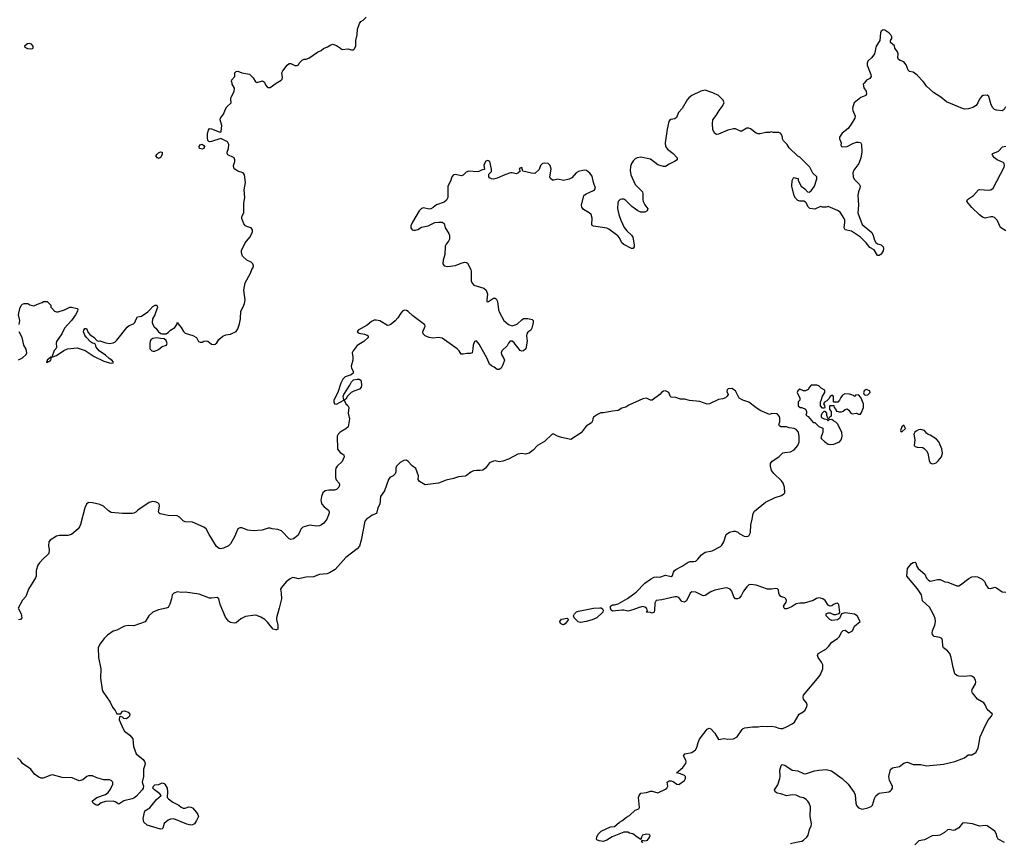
# Model space of a CAD drawing. Header units: inches. Extents: x 2106670 to 2322961, y 36024 to 224899.
# Tile 47 of 256: x 2176002 to 2186412, y 71976 to 80670. Entities that reach past the tile are written whole.
import ezdxf

# ---------------------------------------------------------------- set-up
doc = ezdxf.new("R2010")
doc.units = ezdxf.units.IN
doc.header["$MEASUREMENT"] = 0
for name, color, linetype in [('C1077', 7, 'Continuous'), ('C1078', 7, 'Continuous'), ('C1087', 7, 'Continuous'), ('C1088', 7, 'Continuous')]:
    doc.layers.add(name, color=color, linetype=linetype)

msp = doc.modelspace()

# ---------------------------------------------------------------- linework, layer by layer
at = {"layer": 'C1077', "color": 5}
for points, elevation in [([(2175995, 77450), (2176002, 77490), (2175989, 77550), (2176003, 77617), (2176018, 77650), (2176030, 77662), (2176049, 77671), (2176088, 77672), (2176110, 77658), (2176150, 77645), (2176190, 77665), (2176239, 77681), (2176252, 77692), (2176294, 77690), (2176332, 77652), (2176332, 77630), (2176340, 77620), (2176370, 77591), (2176390, 77581), (2176410, 77583), (2176477, 77603), (2176532, 77632), (2176550, 77632), (2176610, 77616), (2176615, 77610), (2176613, 77590), (2176591, 77549), (2176550, 77492), (2176475, 77410), (2176447, 77350), (2176391, 77270), (2176386, 77250), (2176391, 77210), (2176383, 77190), (2176368, 77172), (2176342, 77102), (2176390, 77122), (2176467, 77173), (2176508, 77192), (2176610, 77201), (2176694, 77174), (2176790, 77112), (2176890, 77060), (2176950, 77042), (2176970, 77039), (2176990, 77045), (2176992, 77050), (2176976, 77070), (2176949, 77089), (2176910, 77126), (2176842, 77170), (2176810, 77210), (2176808, 77228), (2176800, 77240), (2176788, 77248), (2176770, 77250), (2176750, 77264), (2176708, 77310), (2176690, 77335), (2176677, 77370), (2176680, 77390), (2176690, 77405), (2176710, 77407), (2176725, 77365), (2176742, 77342), (2176791, 77310), (2176818, 77278), (2176830, 77271), (2176850, 77277), (2176914, 77254), (2176950, 77247), (2176990, 77255), (2177010, 77264), (2177030, 77284), (2177138, 77422), (2177161, 77439), (2177204, 77456), (2177221, 77470), (2177234, 77506), (2177249, 77531), (2177290, 77536), (2177356, 77584), (2177378, 77602), (2177410, 77639), (2177434, 77654), (2177453, 77653), (2177459, 77630), (2177431, 77550), (2177407, 77510), (2177401, 77470), (2177408, 77448), (2177424, 77424), (2177441, 77410), (2177471, 77371), (2177495, 77355), (2177510, 77351), (2177549, 77351), (2177574, 77366), (2177598, 77390), (2177643, 77417), (2177665, 77450), (2177670, 77474), (2177677, 77457), (2177710, 77418), (2177734, 77374), (2177750, 77358), (2177831, 77331), (2177870, 77311), (2177892, 77270), (2177910, 77261), (2177930, 77261), (2177950, 77271), (2177977, 77277), (2177990, 77272), (2178030, 77241), (2178050, 77236), (2178070, 77241), (2178086, 77254), (2178109, 77290), (2178150, 77325), (2178182, 77338), (2178232, 77348), (2178290, 77373), (2178310, 77403), (2178325, 77455), (2178336, 77510), (2178341, 77590), (2178365, 77635), (2178378, 77670), (2178385, 77710), (2178370, 77810), (2178385, 77890), (2178442, 77990), (2178457, 78030), (2178470, 78050), (2178473, 78070), (2178466, 78090), (2178450, 78107), (2178403, 78130), (2178357, 78170), (2178346, 78206), (2178348, 78230), (2178387, 78310), (2178434, 78370), (2178458, 78410), (2178465, 78430), (2178464, 78450), (2178450, 78469), (2178410, 78479), (2178389, 78490), (2178372, 78512), (2178352, 78570), (2178349, 78590), (2178372, 78630), (2178372, 78730), (2178382, 78790), (2178377, 78870), (2178388, 78950), (2178378, 79030), (2178366, 79050), (2178310, 79068), (2178278, 79090), (2178265, 79105), (2178264, 79130), (2178275, 79170), (2178275, 79190), (2178269, 79209), (2178250, 79222), (2178215, 79235), (2178203, 79243), (2178196, 79256), (2178195, 79270), (2178209, 79310), (2178212, 79350), (2178198, 79378), (2178130, 79413), (2178030, 79384), (2178010, 79380), (2178002, 79382), (2177992, 79392), (2177986, 79426), (2177989, 79468), (2177998, 79502), (2178010, 79520), (2178030, 79518), (2178110, 79485), (2178130, 79481), (2178133, 79487), (2178140, 79550), (2178122, 79610), (2178126, 79630), (2178157, 79670), (2178177, 79723), (2178192, 79748), (2178238, 79790), (2178234, 79830), (2178239, 79850), (2178269, 79911), (2178273, 79947), (2178249, 79990), (2178247, 80000)], 20), ([(2178595, 80000), (2178602, 79982), (2178620, 79960), (2178630, 79953), (2178650, 79952), (2178715, 80000)], 20), ([(2180000, 77518), (2179973, 77487), (2179930, 77452), (2179910, 77443), (2179890, 77439), (2179810, 77488), (2179770, 77495), (2179750, 77493), (2179720, 77480), (2179677, 77443), (2179582, 77390), (2179571, 77370), (2179590, 77358), (2179648, 77348), (2179676, 77336), (2179685, 77330), (2179686, 77310), (2179641, 77270), (2179570, 77225), (2179527, 77170), (2179517, 77150), (2179524, 77104), (2179523, 77070), (2179508, 77008), (2179510, 76988), (2179530, 76950), (2179526, 76934), (2179505, 76915), (2179443, 76897), (2179417, 76870), (2179397, 76830), (2179364, 76730), (2179325, 76650), (2179323, 76630), (2179330, 76611), (2179353, 76607), (2179428, 76650), (2179423, 76690), (2179430, 76710), (2179494, 76806), (2179510, 76842), (2179530, 76862), (2179570, 76870), (2179590, 76870), (2179603, 76863), (2179613, 76850), (2179617, 76803), (2179613, 76787), (2179596, 76764), (2179535, 76745), (2179507, 76730), (2179468, 76692), (2179450, 76658), (2179434, 76650), (2179451, 76611), (2179470, 76592), (2179483, 76570), (2179475, 76510), (2179488, 76450), (2179474, 76366), (2179450, 76345), (2179390, 76312), (2179369, 76291), (2179360, 76270), (2179363, 76130), (2179390, 76096), (2179428, 76070), (2179434, 76050), (2179410, 75999), (2179357, 75950), (2179344, 75930), (2179340, 75910), (2179341, 75830), (2179348, 75808), (2179379, 75770), (2179383, 75750), (2179375, 75730), (2179350, 75705), (2179330, 75698), (2179270, 75697), (2179232, 75690), (2179207, 75670), (2179194, 75630), (2179187, 75590), (2179190, 75574), (2179198, 75550), (2179220, 75520), (2179267, 75487), (2179274, 75470), (2179273, 75453), (2179251, 75390), (2179217, 75350), (2179194, 75330), (2179170, 75320), (2179136, 75316), (2179070, 75329), (2178995, 75305), (2178974, 75286), (2178961, 75250), (2178941, 75219), (2178896, 75184), (2178870, 75177), (2178850, 75184), (2178770, 75267), (2178730, 75281), (2178670, 75289), (2178650, 75297), (2178630, 75297), (2178564, 75276), (2178470, 75268), (2178415, 75275), (2178350, 75299), (2178330, 75299), (2178310, 75288), (2178274, 75206), (2178230, 75130), (2178210, 75110), (2178156, 75084), (2178130, 75077), (2178110, 75081), (2178084, 75104), (2178004, 75230), (2177972, 75290), (2177950, 75308), (2177830, 75358), (2177750, 75363), (2177730, 75375), (2177690, 75414), (2177666, 75426), (2177570, 75431), (2177486, 75446), (2177476, 75456), (2177469, 75470), (2177480, 75530), (2177478, 75550), (2177464, 75564), (2177436, 75576), (2177410, 75578), (2177370, 75568), (2177250, 75487), (2177230, 75465), (2177210, 75454), (2177190, 75451), (2177090, 75452), (2176970, 75463), (2176940, 75480), (2176888, 75528), (2176850, 75547), (2176770, 75564), (2176730, 75566), (2176710, 75550), (2176691, 75510), (2176646, 75334), (2176636, 75310), (2176620, 75290), (2176550, 75229), (2176510, 75218), (2176421, 75219), (2176390, 75212), (2176325, 75170), (2176309, 75151), (2176307, 75110), (2176315, 75070), (2176310, 75030), (2176294, 75010), (2176250, 74973), (2176210, 74930), (2176194, 74906), (2176176, 74850), (2176176, 74790), (2176169, 74770), (2176096, 74650), (2176066, 74574), (2176030, 74536), (2175986, 74450), (2176019, 74390), (2176025, 74350), (2176011, 74330), (2175990, 74329)], 20), ([(2175990, 77076), (2176030, 77096), (2176069, 77130), (2176077, 77150), (2176069, 77189), (2176044, 77230), (2176029, 77310), (2175995, 77370)], 20), ([(2180000, 75965), (2179985, 75950), (2179978, 75930), (2179978, 75890), (2179971, 75870), (2179950, 75850), (2179916, 75830), (2179901, 75810), (2179859, 75690), (2179817, 75630), (2179811, 75550), (2179788, 75510), (2179776, 75450), (2179730, 75432), (2179710, 75419), (2179669, 75390), (2179652, 75370), (2179613, 75170), (2179593, 75107), (2179570, 75076), (2179450, 74986), (2179339, 74861), (2179277, 74823), (2179250, 74812), (2179170, 74805), (2179110, 74782), (2179030, 74778), (2178950, 74762), (2178910, 74772), (2178887, 74773), (2178860, 74760), (2178821, 74730), (2178771, 74670), (2178759, 74650), (2178768, 74610), (2178769, 74550), (2178747, 74450), (2178717, 74350), (2178716, 74330), (2178731, 74270), (2178731, 74230), (2178717, 74223), (2178710, 74221), (2178683, 74230), (2178623, 74303), (2178594, 74330), (2178550, 74356), (2178510, 74373), (2178490, 74376), (2178390, 74364), (2178341, 74339), (2178290, 74295), (2178269, 74291), (2178230, 74300), (2178210, 74314), (2178177, 74357), (2178123, 74490), (2178108, 74548), (2178090, 74565), (2178030, 74556), (2178010, 74558), (2177898, 74598), (2177750, 74618), (2177710, 74617), (2177670, 74622), (2177631, 74610), (2177615, 74590), (2177608, 74550), (2177588, 74492), (2177570, 74459), (2177550, 74450), (2177470, 74432), (2177410, 74407), (2177368, 74370), (2177330, 74305), (2177210, 74265), (2177150, 74268), (2177110, 74261), (2177030, 74219), (2176990, 74209), (2176930, 74164), (2176895, 74130), (2176849, 74071), (2176830, 74030), (2176834, 73930), (2176861, 73810), (2176856, 73710), (2176873, 73590), (2176882, 73570), (2176957, 73457), (2176983, 73403), (2177012, 73370), (2177030, 73334), (2177070, 73334), (2177090, 73362), (2177110, 73366), (2177150, 73353), (2177167, 73330), (2177163, 73310), (2177150, 73294), (2177130, 73282), (2177104, 73284), (2177090, 73298), (2177070, 73306), (2177058, 73302), (2177054, 73270), (2177095, 73175), (2177111, 73151), (2177166, 73110), (2177199, 73070), (2177204, 72990), (2177235, 72910), (2177307, 72850), (2177321, 72830), (2177327, 72810), (2177326, 72790), (2177311, 72749), (2177311, 72670), (2177298, 72610), (2177310, 72570), (2177309, 72550), (2177298, 72530), (2177236, 72464), (2177210, 72443), (2177190, 72434), (2177104, 72416), (2177050, 72379), (2177010, 72405), (2176990, 72410), (2176910, 72407), (2176865, 72395), (2176830, 72369), (2176811, 72369), (2176778, 72390), (2176768, 72410), (2176788, 72430), (2176818, 72450), (2176910, 72483), (2176937, 72503), (2176962, 72538), (2176987, 72590), (2176986, 72610), (2176969, 72630), (2176950, 72635), (2176890, 72636), (2176818, 72658), (2176770, 72677), (2176750, 72680), (2176730, 72678), (2176711, 72670), (2176670, 72637), (2176630, 72627), (2176557, 72657), (2176450, 72662), (2176350, 72689), (2176330, 72687), (2176250, 72655), (2176230, 72653), (2176204, 72663), (2176158, 72698), (2176119, 72750), (2176030, 72809), (2176010, 72839), (2175979, 72870)], 40)]:
    msp.add_lwpolyline(points, dxfattribs=dict(at, elevation=elevation))
for points, elevation in [([(2177930, 79301), (2177904, 79310), (2177901, 79330), (2177910, 79346), (2177930, 79353), (2177950, 79341), (2177956, 79330), (2177950, 79310)], 20), ([(2177470, 79204), (2177458, 79210), (2177442, 79230), (2177454, 79250), (2177470, 79263), (2177490, 79275), (2177510, 79271), (2177510, 79244), (2177490, 79215)], 20), ([(2177450, 77309), (2177410, 77299), (2177390, 77285), (2177380, 77270), (2177377, 77250), (2177379, 77190), (2177398, 77170), (2177410, 77165), (2177430, 77168), (2177470, 77185), (2177510, 77216), (2177555, 77230), (2177561, 77250), (2177559, 77259), (2177550, 77278), (2177530, 77298), (2177490, 77299)], 20), ([(2176330, 77102), (2176292, 77070), (2176294, 77066), (2176290, 77066), (2176285, 77050), (2176290, 77046), (2176302, 77058), (2176310, 77058), (2176330, 77072), (2176339, 77099)], 20), ([(2177750, 72336), (2177790, 72350), (2177810, 72348), (2177830, 72339), (2177873, 72290), (2177885, 72270), (2177891, 72250), (2177873, 72207), (2177849, 72171), (2177830, 72161), (2177810, 72156), (2177768, 72168), (2177630, 72223), (2177598, 72222), (2177570, 72209), (2177530, 72175), (2177516, 72124), (2177510, 72118), (2177490, 72115), (2177350, 72159), (2177314, 72190), (2177307, 72227), (2177325, 72310), (2177379, 72341), (2177450, 72427), (2177498, 72470), (2177484, 72490), (2177426, 72530), (2177410, 72549), (2177417, 72570), (2177430, 72583), (2177472, 72588), (2177510, 72605), (2177530, 72598), (2177538, 72590), (2177561, 72550), (2177566, 72510), (2177562, 72450), (2177575, 72435), (2177622, 72402), (2177685, 72370), (2177708, 72348), (2177730, 72337)], 40)]:
    msp.add_lwpolyline(points, close=True, dxfattribs=dict(at, elevation=elevation))
at = {"layer": 'C1078', "color": 5, "elevation": 20}
for points in [[(2178715, 80000), (2178730, 80011), (2178766, 80030), (2178777, 80043), (2178781, 80059), (2178775, 80110), (2178785, 80130), (2178830, 80191), (2178850, 80206), (2178870, 80206), (2178910, 80185), (2178936, 80184), (2178948, 80192), (2178958, 80210), (2178990, 80242), (2179010, 80252), (2179030, 80252), (2179058, 80262), (2179150, 80326), (2179190, 80346), (2179213, 80367), (2179258, 80382), (2179290, 80405), (2179309, 80411), (2179350, 80398), (2179394, 80370), (2179410, 80354), (2179470, 80362), (2179510, 80352), (2179530, 80352), (2179540, 80360), (2179555, 80390), (2179555, 80450), (2179569, 80511), (2179575, 80570), (2179595, 80630), (2179608, 80650), (2179634, 80666), (2179665, 80695)], [(2178247, 80000), (2178242, 80018), (2178246, 80034), (2178277, 80070), (2178277, 80110), (2178290, 80123), (2178310, 80127), (2178350, 80110), (2178430, 80095), (2178470, 80054), (2178494, 80014), (2178510, 80007), (2178570, 80022), (2178590, 80010), (2178595, 80000)]]:
    msp.add_lwpolyline(points, dxfattribs=at)
at = {"layer": 'C1078', "color": 5, "elevation": 40}
msp.add_lwpolyline([(2176110, 80418), (2176084, 80416), (2176054, 80390), (2176058, 80378), (2176084, 80364), (2176130, 80362), (2176146, 80370), (2176146, 80390), (2176126, 80410)], close=True, dxfattribs=at)
at = {"layer": 'C1087', "color": 5}
for points, elevation in [([(2184930, 80000), (2184921, 79990), (2184927, 79950), (2184950, 79916), (2184955, 79885), (2184947, 79870), (2184894, 79846), (2184824, 79790), (2184810, 79750), (2184808, 79730), (2184810, 79710), (2184835, 79650), (2184831, 79630), (2184794, 79566), (2184760, 79520), (2184698, 79470), (2184671, 79430), (2184671, 79410), (2184687, 79370), (2184684, 79344), (2184691, 79331), (2184705, 79325), (2184750, 79328), (2184810, 79362), (2184850, 79375), (2184870, 79376), (2184890, 79371), (2184901, 79350), (2184907, 79270), (2184897, 79210), (2184873, 79150), (2184822, 79078), (2184812, 79050), (2184815, 79010), (2184825, 78985), (2184877, 78930), (2184888, 78910), (2184886, 78890), (2184870, 78850), (2184863, 78817), (2184871, 78710), (2184862, 78630), (2184910, 78504), (2185010, 78422), (2185026, 78390), (2185040, 78340), (2185054, 78314), (2185070, 78302), (2185112, 78292), (2185130, 78271), (2185136, 78250), (2185133, 78227), (2185110, 78193), (2185090, 78179), (2185070, 78179), (2185037, 78237), (2184990, 78263), (2184953, 78313), (2184893, 78370), (2184795, 78435), (2184729, 78450), (2184718, 78470), (2184726, 78530), (2184725, 78550), (2184718, 78570), (2184675, 78635), (2184650, 78655), (2184550, 78694), (2184529, 78689), (2184490, 78689), (2184470, 78695), (2184410, 78669), (2184355, 78675), (2184335, 78695), (2184322, 78730), (2184310, 78742), (2184293, 78753), (2184250, 78753), (2184230, 78759), (2184203, 78783), (2184189, 78810), (2184166, 78910), (2184169, 78971), (2184182, 78998), (2184190, 79002), (2184210, 78994), (2184233, 78993), (2184234, 78970), (2184265, 78910), (2184302, 78882), (2184330, 78851), (2184350, 78846), (2184370, 78861), (2184404, 78910), (2184429, 78989), (2184429, 79010), (2184389, 79049), (2184355, 79110), (2184250, 79218), (2184230, 79226), (2184136, 79316), (2184118, 79350), (2184078, 79390), (2184068, 79410), (2184067, 79427), (2184056, 79456), (2184046, 79470), (2184030, 79478), (2183970, 79478), (2183950, 79486), (2183930, 79478), (2183890, 79477), (2183830, 79462), (2183810, 79464), (2183789, 79470), (2183730, 79516), (2183710, 79525), (2183690, 79525), (2183630, 79489), (2183570, 79515), (2183550, 79517), (2183490, 79504), (2183390, 79460), (2183370, 79457), (2183350, 79466), (2183336, 79490), (2183331, 79510), (2183326, 79570), (2183330, 79610), (2183364, 79656), (2183396, 79710), (2183430, 79751), (2183450, 79790), (2183439, 79819), (2183389, 79869), (2183330, 79898), (2183250, 79926), (2183204, 79916), (2183110, 79870), (2183075, 79845), (2183058, 79822), (2183007, 79733), (2182969, 79690), (2182945, 79635), (2182930, 79622), (2182886, 79614), (2182874, 79606), (2182867, 79593), (2182846, 79514), (2182827, 79370), (2182831, 79331), (2182850, 79302), (2182910, 79256), (2182954, 79210), (2182953, 79190), (2182925, 79170), (2182870, 79143), (2182830, 79117), (2182810, 79117), (2182750, 79137), (2182670, 79196), (2182570, 79218), (2182530, 79210), (2182510, 79198), (2182490, 79181), (2182470, 79149), (2182460, 79120), (2182455, 79075), (2182464, 79030), (2182509, 78929), (2182587, 78850), (2182592, 78830), (2182590, 78770), (2182595, 78750), (2182610, 78714), (2182643, 78670), (2182637, 78650), (2182610, 78635), (2182570, 78635), (2182538, 78650), (2182474, 78694), (2182410, 78760), (2182390, 78773), (2182370, 78774), (2182350, 78770), (2182330, 78749), (2182325, 78730), (2182324, 78676), (2182337, 78610), (2182357, 78550), (2182393, 78473), (2182420, 78440), (2182470, 78394), (2182483, 78370), (2182500, 78290), (2182497, 78270), (2182487, 78253), (2182469, 78250), (2182390, 78294), (2182370, 78310), (2182343, 78363), (2182325, 78385), (2182230, 78455), (2182210, 78467), (2182190, 78471), (2182070, 78487), (2182056, 78496), (2182050, 78505), (2182053, 78573), (2182045, 78610), (2182023, 78630), (2181963, 78663), (2181944, 78690), (2181943, 78710), (2181968, 78812), (2181990, 78830), (2182070, 78863), (2182079, 78870), (2182090, 78890), (2182069, 78949), (2182055, 79015), (2182030, 79049), (2181995, 79075), (2181970, 79078), (2181910, 79065), (2181885, 79050), (2181840, 79000), (2181810, 78984), (2181750, 78972), (2181690, 78984), (2181650, 78973), (2181634, 78974), (2181615, 78990), (2181608, 79010), (2181620, 79090), (2181610, 79130), (2181589, 79149), (2181547, 79153), (2181529, 79151), (2181519, 79141), (2181510, 79129), (2181494, 79086), (2181450, 79044), (2181412, 79048), (2181322, 79070), (2181310, 79109), (2181290, 79101), (2181284, 79090), (2181292, 79070), (2181270, 79047), (2181250, 79040), (2181210, 79050), (2181190, 79050), (2181130, 79031), (2181050, 78995), (2181010, 78986), (2180990, 78988), (2180970, 79000), (2180962, 79010), (2180963, 79037), (2180990, 79064), (2180991, 79089), (2180971, 79170), (2180950, 79183), (2180930, 79175), (2180915, 79150), (2180910, 79130), (2180918, 79090), (2180914, 79086), (2180890, 79082), (2180855, 79065), (2180838, 79062), (2180750, 79070), (2180723, 79057), (2180690, 79025), (2180670, 79018), (2180610, 79033), (2180590, 79030), (2180570, 79010), (2180556, 78964), (2180530, 78910), (2180529, 78791), (2180516, 78763), (2180490, 78742), (2180410, 78713), (2180375, 78685), (2180350, 78671), (2180330, 78667), (2180270, 78681), (2180250, 78676), (2180226, 78650), (2180156, 78530), (2180139, 78490), (2180137, 78470), (2180150, 78450), (2180170, 78444), (2180186, 78446), (2180210, 78453), (2180250, 78477), (2180321, 78490), (2180390, 78525), (2180429, 78531), (2180470, 78530), (2180490, 78517), (2180501, 78470), (2180538, 78410), (2180545, 78390), (2180548, 78352), (2180537, 78330), (2180510, 78297), (2180502, 78278), (2180496, 78190), (2180478, 78130), (2180475, 78090), (2180491, 78070), (2180530, 78063), (2180610, 78071), (2180670, 78097), (2180706, 78106), (2180725, 78105), (2180737, 78097), (2180773, 78030), (2180777, 78010), (2180777, 77910), (2180786, 77886), (2180805, 77865), (2180910, 77831), (2180934, 77810), (2180948, 77770), (2180941, 77710), (2180942, 77690), (2180947, 77687), (2180958, 77690), (2181010, 77727), (2181030, 77727), (2181039, 77719), (2181053, 77693), (2181064, 77604), (2181074, 77574), (2181121, 77490), (2181170, 77448), (2181210, 77436), (2181250, 77448), (2181265, 77455), (2181310, 77499), (2181330, 77511), (2181373, 77513), (2181422, 77502), (2181431, 77491), (2181431, 77471), (2181418, 77410), (2181406, 77390), (2181374, 77366), (2181363, 77350), (2181360, 77330), (2181369, 77271), (2181354, 77190), (2181330, 77169), (2181310, 77166), (2181294, 77174), (2181230, 77256), (2181210, 77271), (2181189, 77271), (2181169, 77251), (2181156, 77224), (2181099, 77170), (2181093, 77150), (2181096, 77130), (2181120, 77090), (2181126, 77070), (2181110, 77021), (2181093, 76987), (2181070, 76974), (2181050, 76972), (2181017, 76997), (2180989, 77010), (2180969, 77029), (2180946, 77090), (2180860, 77240), (2180830, 77275), (2180810, 77268), (2180795, 77230), (2180794, 77190), (2180785, 77150), (2180770, 77143), (2180730, 77143), (2180690, 77134), (2180670, 77136), (2180647, 77170), (2180627, 77190), (2180470, 77305), (2180430, 77312), (2180370, 77305), (2180330, 77310), (2180289, 77330), (2180269, 77350), (2180263, 77370), (2180289, 77430), (2180284, 77444), (2180160, 77540), (2180110, 77587), (2180090, 77598), (2180070, 77601), (2180050, 77589), (2180030, 77570), (2180001, 77519), (2180000, 77518)], 20), ([(2186424, 79750), (2186410, 79722), (2186390, 79708), (2186330, 79714), (2186310, 79721), (2186290, 79740), (2186274, 79770), (2186250, 79857), (2186230, 79872), (2186190, 79868), (2186170, 79858), (2186149, 79831), (2186133, 79790), (2186116, 79764), (2186079, 79741), (2186032, 79728), (2185994, 79726), (2185970, 79730), (2185801, 79801), (2185741, 79850), (2185662, 79902), (2185590, 79969), (2185567, 80000)], 20), ([(2186430, 78437), (2186373, 78473), (2186335, 78550), (2186310, 78581), (2186290, 78588), (2186270, 78586), (2186210, 78572), (2186182, 78582), (2186150, 78607), (2186070, 78686), (2186017, 78750), (2186024, 78770), (2186088, 78812), (2186139, 78870), (2186150, 78874), (2186250, 78867), (2186270, 78871), (2186293, 78890), (2186409, 79110), (2186414, 79130), (2186410, 79150), (2186399, 79159), (2186337, 79190), (2186308, 79210), (2186290, 79230), (2186283, 79250), (2186290, 79257), (2186350, 79279), (2186393, 79327), (2186429, 79332)], 20), ([(2182590, 71969), (2182578, 71990), (2182583, 71997), (2182610, 71991), (2182630, 71994), (2182640, 72000), (2182657, 72023), (2182667, 72047), (2182658, 72058), (2182630, 72061), (2182586, 72050), (2182575, 72030), (2182570, 72006), (2182530, 72029), (2182486, 72066), (2182450, 72073), (2182430, 72082), (2182390, 72085), (2182266, 72034), (2182210, 72000), (2182170, 71985), (2182130, 71990), (2182104, 72004), (2182099, 72010), (2182103, 72030), (2182119, 72061), (2182150, 72094), (2182250, 72139), (2182290, 72142), (2182344, 72190), (2182370, 72203), (2182418, 72242), (2182450, 72261), (2182510, 72315), (2182549, 72331), (2182556, 72344), (2182545, 72450), (2182550, 72470), (2182570, 72494), (2182630, 72502), (2182670, 72515), (2182690, 72515), (2182750, 72499), (2182830, 72539), (2182844, 72550), (2182853, 72570), (2182849, 72610), (2182870, 72627), (2182890, 72626), (2182910, 72618), (2182950, 72589), (2182970, 72587), (2183030, 72630), (2183042, 72650), (2183041, 72670), (2183030, 72682), (2182990, 72700), (2182946, 72710), (2183012, 72768), (2183045, 72810), (2183049, 72830), (2183045, 72845), (2183019, 72890), (2183035, 72910), (2183110, 72924), (2183148, 72952), (2183162, 72978), (2183175, 73030), (2183190, 73067), (2183270, 73171), (2183290, 73184), (2183310, 73175), (2183350, 73130), (2183390, 73063), (2183450, 73073), (2183490, 73066), (2183550, 73068), (2183589, 73090), (2183641, 73170), (2183650, 73179), (2183670, 73187), (2183750, 73196), (2183810, 73196), (2183850, 73204), (2183910, 73199), (2183950, 73204), (2183990, 73198), (2184030, 73182), (2184050, 73178), (2184070, 73180), (2184110, 73196), (2184171, 73229), (2184193, 73247), (2184244, 73330), (2184285, 73355), (2184306, 73374), (2184324, 73410), (2184327, 73430), (2184321, 73450), (2184289, 73490), (2184286, 73510), (2184289, 73530), (2184456, 73730), (2184469, 73751), (2184492, 73808), (2184495, 73830), (2184492, 73852), (2184480, 73880), (2184445, 73930), (2184437, 73950), (2184444, 73970), (2184524, 74016), (2184554, 74046), (2184590, 74090), (2184650, 74130), (2184670, 74150), (2184690, 74196), (2184710, 74215), (2184730, 74218), (2184770, 74191), (2184808, 74210), (2184830, 74262), (2184889, 74310), (2184855, 74370), (2184830, 74388), (2184730, 74401), (2184691, 74389), (2184670, 74342), (2184650, 74329), (2184590, 74322), (2184569, 74330), (2184529, 74370), (2184530, 74392), (2184550, 74402), (2184570, 74402), (2184605, 74385), (2184630, 74383), (2184666, 74394), (2184674, 74406), (2184662, 74490), (2184650, 74503), (2184630, 74500), (2184606, 74490), (2184590, 74477), (2184570, 74473), (2184550, 74482), (2184519, 74530), (2184493, 74550), (2184470, 74558), (2184450, 74559), (2184427, 74553), (2184390, 74531), (2184297, 74503), (2184250, 74505), (2184210, 74497), (2184170, 74469), (2184131, 74450), (2184110, 74443), (2184090, 74445), (2184084, 74450), (2184079, 74470), (2184107, 74513), (2184108, 74530), (2184101, 74550), (2184090, 74560), (2184050, 74574), (2184034, 74590), (2184027, 74610), (2184024, 74644), (2184014, 74654), (2183990, 74659), (2183950, 74650), (2183910, 74650), (2183790, 74695), (2183730, 74702), (2183710, 74696), (2183690, 74677), (2183655, 74630), (2183630, 74580), (2183610, 74558), (2183590, 74550), (2183570, 74549), (2183552, 74570), (2183532, 74630), (2183515, 74650), (2183490, 74662), (2183470, 74665), (2183350, 74640), (2183310, 74622), (2183250, 74583), (2183230, 74580), (2183150, 74618), (2183110, 74623), (2183090, 74610), (2183053, 74527), (2183030, 74515), (2183002, 74522), (2182970, 74562), (2182950, 74569), (2182929, 74569), (2182790, 74538), (2182732, 74530), (2182718, 74502), (2182715, 74430), (2182711, 74409), (2182690, 74399), (2182670, 74406), (2182626, 74410), (2182638, 74422), (2182628, 74450), (2182610, 74462), (2182590, 74468), (2182550, 74459), (2182486, 74434), (2182430, 74419), (2182390, 74429), (2182370, 74429), (2182270, 74418), (2182256, 74430), (2182247, 74450), (2182250, 74470), (2182270, 74486), (2182290, 74486), (2182330, 74496), (2182427, 74553), (2182519, 74621), (2182610, 74715), (2182670, 74758), (2182710, 74778), (2182730, 74782), (2182770, 74778), (2182830, 74801), (2182890, 74785), (2182903, 74797), (2182913, 74830), (2182925, 74850), (2182939, 74861), (2183007, 74893), (2183070, 74937), (2183090, 74944), (2183130, 74944), (2183150, 74949), (2183173, 74967), (2183210, 75014), (2183250, 75043), (2183323, 75057), (2183410, 75104), (2183425, 75115), (2183447, 75150), (2183472, 75230), (2183506, 75254), (2183550, 75265), (2183570, 75263), (2183594, 75254), (2183610, 75239), (2183662, 75210), (2183690, 75208), (2183710, 75216), (2183729, 75250), (2183732, 75330), (2183748, 75390), (2183757, 75450), (2183770, 75477), (2183888, 75572), (2183990, 75620), (2184057, 75643), (2184082, 75658), (2184090, 75670), (2184088, 75730), (2184073, 75773), (2184056, 75796), (2183974, 75874), (2183950, 75905), (2183939, 75950), (2183941, 75979), (2183957, 76003), (2184029, 76050), (2184069, 76091), (2184090, 76097), (2184150, 76103), (2184190, 76123), (2184229, 76170), (2184243, 76210), (2184245, 76265), (2184235, 76310), (2184210, 76338), (2184190, 76349), (2184136, 76356), (2184108, 76368), (2184050, 76368), (2184036, 76376), (2184029, 76390), (2184040, 76420), (2184040, 76460), (2184036, 76476), (2184010, 76506), (2183953, 76507), (2183930, 76498), (2183830, 76541), (2183784, 76570), (2183710, 76629), (2183646, 76650), (2183609, 76669), (2183570, 76748), (2183530, 76773), (2183494, 76770), (2183482, 76758), (2183480, 76740), (2183492, 76710), (2183482, 76690), (2183465, 76675), (2183437, 76663), (2183390, 76657), (2183296, 76610), (2183270, 76605), (2183193, 76633), (2183085, 76645), (2183030, 76659), (2182990, 76659), (2182938, 76678), (2182890, 76681), (2182879, 76690), (2182864, 76730), (2182830, 76747), (2182810, 76744), (2182790, 76733), (2182770, 76709), (2182690, 76649), (2182670, 76648), (2182629, 76669), (2182590, 76664), (2182443, 76597), (2182410, 76574), (2182370, 76564), (2182330, 76539), (2182270, 76534), (2182175, 76515), (2182145, 76515), (2182110, 76498), (2182070, 76468), (2182061, 76450), (2182059, 76430), (2182047, 76410), (2181990, 76373), (2181937, 76303), (2181830, 76233), (2181730, 76254), (2181687, 76267), (2181650, 76289), (2181630, 76289), (2181550, 76213), (2181478, 76170), (2181430, 76119), (2181390, 76087), (2181350, 76078), (2181310, 76085), (2181270, 76079), (2181170, 76025), (2181110, 76003), (2181070, 75998), (2181030, 76006), (2181010, 76003), (2180970, 75985), (2180926, 75930), (2180898, 75910), (2180870, 75905), (2180830, 75907), (2180799, 75901), (2180771, 75889), (2180727, 75853), (2180713, 75847), (2180640, 75840), (2180590, 75821), (2180510, 75805), (2180430, 75772), (2180290, 75754), (2180229, 75790), (2180215, 75810), (2180219, 75850), (2180190, 75926), (2180150, 75955), (2180110, 76001), (2180090, 76013), (2180062, 76010), (2180025, 75990), (2180000, 75965)], 40), ([(2184150, 71962), (2184210, 71978), (2184270, 71987), (2184290, 71997), (2184325, 72030), (2184337, 72050), (2184352, 72110), (2184370, 72150), (2184373, 72170), (2184359, 72250), (2184362, 72350), (2184349, 72390), (2184336, 72410), (2184318, 72430), (2184290, 72447), (2184254, 72454), (2184210, 72473), (2184170, 72477), (2184109, 72469), (2184050, 72489), (2184010, 72494), (2183989, 72510), (2183984, 72530), (2184016, 72584), (2184038, 72650), (2184042, 72670), (2184040, 72740), (2184052, 72788), (2184063, 72797), (2184090, 72793), (2184170, 72738), (2184230, 72730), (2184290, 72702), (2184310, 72699), (2184407, 72733), (2184450, 72740), (2184530, 72746), (2184584, 72730), (2184699, 72650), (2184762, 72590), (2184824, 72504), (2184837, 72477), (2184844, 72390), (2184850, 72365), (2184870, 72342), (2184910, 72327), (2184970, 72339), (2185006, 72354), (2185017, 72370), (2185040, 72440), (2185054, 72466), (2185074, 72486), (2185090, 72494), (2185190, 72509), (2185210, 72519), (2185219, 72530), (2185231, 72550), (2185231, 72571), (2185198, 72630), (2185192, 72670), (2185210, 72745), (2185230, 72762), (2185304, 72776), (2185350, 72811), (2185370, 72821), (2185390, 72823), (2185450, 72798), (2185530, 72799), (2185590, 72786), (2185770, 72801), (2185889, 72830), (2185963, 72857), (2185991, 72869), (2186030, 72899), (2186070, 72901), (2186110, 72925), (2186135, 72970), (2186158, 73090), (2186192, 73170), (2186238, 73262), (2186278, 73310), (2186286, 73330), (2186230, 73378), (2186209, 73430), (2186194, 73450), (2186129, 73490), (2186075, 73555), (2186069, 73570), (2186072, 73590), (2186106, 73650), (2186110, 73670), (2186108, 73690), (2186094, 73714), (2186070, 73731), (2186050, 73735), (2185990, 73727), (2185930, 73733), (2185910, 73738), (2185890, 73756), (2185870, 73822), (2185850, 73930), (2185837, 73970), (2185810, 74001), (2185771, 74031), (2185763, 74050), (2185758, 74110), (2185750, 74129), (2185730, 74141), (2185672, 74152), (2185654, 74174), (2185650, 74190), (2185652, 74210), (2185676, 74270), (2185685, 74310), (2185682, 74342), (2185671, 74371), (2185644, 74424), (2185620, 74460), (2185547, 74527), (2185538, 74590), (2185496, 74656), (2185381, 74790), (2185387, 74870), (2185430, 74923), (2185450, 74935), (2185470, 74937), (2185477, 74930), (2185488, 74890), (2185500, 74870), (2185571, 74811), (2185589, 74769), (2185610, 74745), (2185630, 74736), (2185710, 74754), (2185733, 74753), (2185782, 74730), (2185814, 74726), (2185910, 74687), (2185930, 74687), (2185950, 74698), (2186036, 74764), (2186070, 74783), (2186105, 74785), (2186130, 74781), (2186177, 74757), (2186206, 74730), (2186217, 74697), (2186241, 74661), (2186270, 74658), (2186311, 74671), (2186330, 74666), (2186390, 74624), (2186430, 74619)], 20), ([(2186414, 71974), (2186348, 72008), (2186335, 72030), (2186325, 72070), (2186313, 72093), (2186230, 72150), (2186210, 72153), (2186150, 72148), (2186075, 72170), (2185990, 72183), (2185970, 72178), (2185932, 72130), (2185890, 72104), (2185870, 72102), (2185830, 72112), (2185812, 72108), (2185779, 72081), (2185730, 72053), (2185710, 72048), (2185650, 72045), (2185570, 72003), (2185508, 71990), (2185466, 71950)], 20)]:
    msp.add_lwpolyline(points, dxfattribs=dict(at, elevation=elevation))
at = {"layer": 'C1087', "color": 5, "elevation": 40}
for points in [[(2184430, 76809), (2184370, 76806), (2184352, 76788), (2184337, 76763), (2184310, 76746), (2184290, 76746), (2184250, 76766), (2184230, 76746), (2184222, 76730), (2184252, 76670), (2184252, 76650), (2184234, 76630), (2184234, 76590), (2184253, 76573), (2184270, 76572), (2184310, 76552), (2184322, 76530), (2184322, 76510), (2184314, 76490), (2184337, 76477), (2184390, 76414), (2184410, 76412), (2184450, 76372), (2184492, 76352), (2184492, 76310), (2184472, 76250), (2184480, 76240), (2184510, 76211), (2184550, 76185), (2184570, 76181), (2184610, 76185), (2184669, 76210), (2184686, 76230), (2184695, 76250), (2184698, 76270), (2184693, 76310), (2184650, 76398), (2184630, 76418), (2184606, 76430), (2184590, 76446), (2184558, 76442), (2184550, 76426), (2184542, 76442), (2184510, 76448), (2184483, 76463), (2184478, 76470), (2184478, 76490), (2184488, 76512), (2184507, 76533), (2184513, 76533), (2184534, 76510), (2184534, 76490), (2184542, 76462), (2184550, 76454), (2184562, 76458), (2184567, 76473), (2184582, 76478), (2184586, 76490), (2184586, 76530), (2184566, 76550), (2184566, 76590), (2184570, 76594), (2184610, 76594), (2184612, 76570), (2184632, 76550), (2184634, 76534), (2184646, 76534), (2184665, 76525), (2184690, 76525), (2184710, 76532), (2184729, 76551), (2184750, 76556), (2184770, 76542), (2184790, 76512), (2184805, 76505), (2184850, 76511), (2184870, 76502), (2184890, 76502), (2184903, 76517), (2184922, 76570), (2184922, 76610), (2184896, 76676), (2184870, 76706), (2184838, 76702), (2184830, 76688), (2184818, 76698), (2184774, 76714), (2184725, 76715), (2184700, 76700), (2184683, 76677), (2184670, 76648), (2184651, 76629), (2184610, 76626), (2184606, 76630), (2184607, 76687), (2184598, 76698), (2184590, 76698), (2184570, 76686), (2184557, 76663), (2184537, 76643), (2184510, 76626), (2184502, 76610), (2184512, 76592), (2184514, 76570), (2184510, 76566), (2184490, 76566), (2184469, 76589), (2184469, 76630), (2184476, 76644), (2184489, 76690), (2184515, 76730), (2184515, 76755), (2184477, 76777), (2184450, 76802)], [(2184950, 76762), (2184931, 76749), (2184925, 76725), (2184932, 76710), (2184943, 76703), (2184970, 76706), (2184994, 76730), (2184990, 76746)], [(2185350, 76386), (2185330, 76366), (2185314, 76330), (2185318, 76318), (2185330, 76314), (2185366, 76350)], [(2185530, 76338), (2185506, 76334), (2185480, 76320), (2185466, 76310), (2185456, 76290), (2185465, 76230), (2185458, 76170), (2185470, 76158), (2185490, 76151), (2185550, 76147), (2185570, 76134), (2185590, 76114), (2185603, 76090), (2185618, 76010), (2185630, 75985), (2185650, 75977), (2185670, 75979), (2185690, 75988), (2185713, 76007), (2185747, 76050), (2185758, 76090), (2185753, 76133), (2185720, 76210), (2185695, 76235), (2185630, 76279), (2185607, 76287), (2185590, 76299), (2185568, 76328)], [(2181930, 74300), (2181906, 74306), (2181864, 74350), (2181859, 74370), (2181867, 74390), (2181890, 74413), (2181910, 74420), (2182068, 74452), (2182135, 74455), (2182150, 74453), (2182164, 74444), (2182171, 74430), (2182166, 74410), (2182103, 74350), (2182054, 74326), (2181990, 74310)], [(2181750, 74275), (2181730, 74281), (2181720, 74290), (2181712, 74310), (2181730, 74333), (2181790, 74346), (2181806, 74330), (2181770, 74284)]]:
    msp.add_lwpolyline(points, close=True, dxfattribs=at)
at = {"layer": 'C1088', "color": 5, "elevation": 20}
msp.add_lwpolyline([(2185567, 80000), (2185556, 80016), (2185490, 80085), (2185450, 80114), (2185410, 80124), (2185396, 80136), (2185374, 80194), (2185350, 80224), (2185310, 80238), (2185292, 80250), (2185285, 80270), (2185290, 80310), (2185283, 80330), (2185256, 80370), (2185250, 80395), (2185210, 80430), (2185210, 80450), (2185222, 80470), (2185224, 80490), (2185213, 80510), (2185190, 80531), (2185150, 80558), (2185130, 80562), (2185110, 80550), (2185102, 80530), (2185096, 80450), (2185059, 80390), (2185039, 80310), (2185011, 80270), (2184970, 80232), (2184962, 80210), (2184962, 80190), (2185002, 80090), (2185005, 80070), (2184991, 80050), (2184956, 80030), (2184930, 80000)], dxfattribs=at)

doc.saveas('drawing.dxf')
